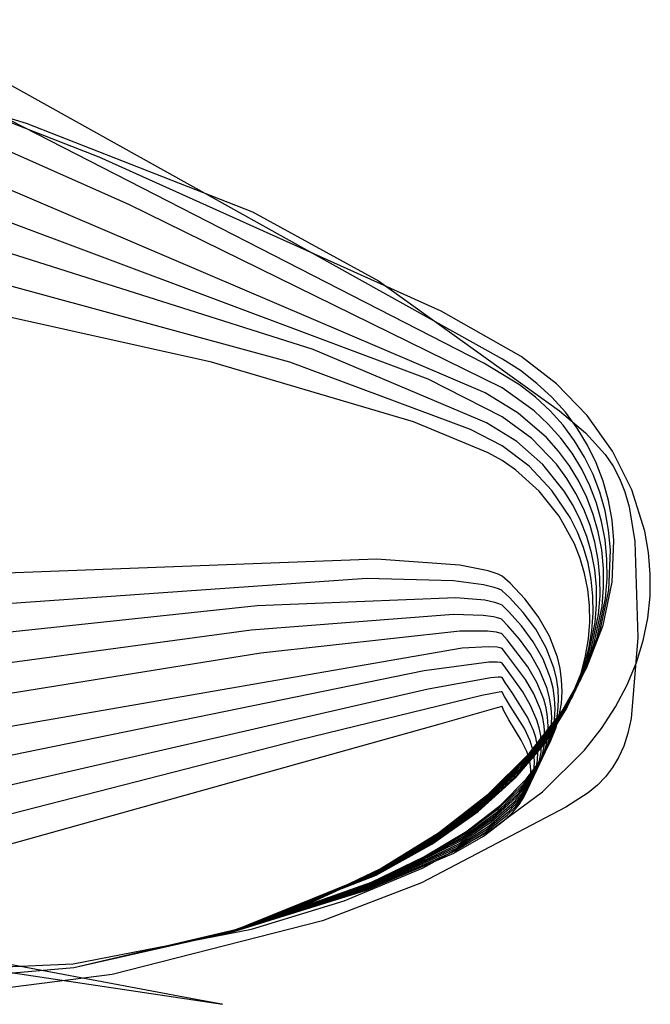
# Model space of a CAD drawing. Extents: x -3.57 to 3.57, y -2.08 to 2.06.
# Tile 177 of 219: x 1.0177 to 1.0552, y 0.566 to 0.6245. Entities that reach past the tile are written whole.
import ezdxf

# ---------------------------------------------------------------- set-up
doc = ezdxf.new("R2010")
doc.units = 0

msp = doc.modelspace()

# ---------------------------------------------------------------- linework, layer by layer
at = {"layer": 'Layer 1', "color": 7, "linetype": 'CONTINUOUS'}
for p, q in [((1.046414, 0.604357), (1.010138, 0.624543)), ((1.045312, 0.604119), (1.00978, 0.622319)), ((1.024186, 0.613546), (1.009421, 0.620091)), ((1.014541, 0.619464), (1.018083, 0.618394)), ((1.022427, 0.616367), (1.015686, 0.618993)), ((1.045395, 0.602342), (1.009063, 0.617866)), ((1.018083, 0.618394), (1.03154, 0.613117)), ((1.042777, 0.6072), (1.022427, 0.616367)), ((1.041998, 0.603154), (1.008705, 0.615642)), ((1.035156, 0.604919), (1.008346, 0.613417)), ((1.046412, 0.602637), (1.024186, 0.613546)), ((1.03154, 0.613117), (1.03905, 0.609002)), ((1.033771, 0.604176), (1.007988, 0.611189)), ((1.029116, 0.604173), (1.007626, 0.608965)), ((1.03905, 0.609002), (1.049811, 0.601286)), ((0.752727, 0.607408), (1.029764, 0.56598)), ((1.047542, 0.604518), (1.042777, 0.6072)), ((1.04548, 0.600561), (1.035156, 0.604919)), ((1.049631, 0.602889), (1.047542, 0.604518)), ((1.041133, 0.600619), (1.029116, 0.604173)), ((1.044526, 0.600159), (1.033771, 0.604176)), ((1.047443, 0.602828), (1.045312, 0.604119)), ((1.047484, 0.603672), (1.046414, 0.604357)), ((1.048467, 0.602914), (1.047484, 0.603672)), ((1.046411, 0.600913), (1.041998, 0.603154)), ((1.048314, 0.601271), (1.046412, 0.602637)), ((1.04839, 0.602091), (1.047443, 0.602828)), ((1.04936, 0.602087), (1.048467, 0.602914)), ((1.051452, 0.600995), (1.049631, 0.602889)), ((1.047361, 0.601144), (1.045395, 0.602342)), ((1.049253, 0.601287), (1.04839, 0.602091)), ((1.050161, 0.601196), (1.04936, 0.602087)), ((1.048161, 0.599624), (1.046411, 0.600913)), ((1.049039, 0.599689), (1.047361, 0.601144)), ((1.049145, 0.60049), (1.048314, 0.601271)), ((1.050028, 0.600421), (1.049253, 0.601287)), ((1.049811, 0.601286), (1.05136, 0.599976)), ((1.050868, 0.600245), (1.050161, 0.601196)), ((1.052964, 0.598876), (1.051452, 0.600995)), ((1.045563, 0.598784), (1.041133, 0.600619)), ((1.047279, 0.599456), (1.04548, 0.600561)), ((1.049894, 0.599649), (1.049145, 0.60049)), ((1.050714, 0.599498), (1.050028, 0.600421)), ((1.04641, 0.599189), (1.044526, 0.600159)), ((1.049762, 0.598874), (1.049039, 0.599689)), ((1.051481, 0.599241), (1.050868, 0.600245)), ((1.05136, 0.599976), (1.052537, 0.598676)), ((1.048009, 0.597978), (1.04641, 0.599189)), ((1.048826, 0.598089), (1.047279, 0.599456)), ((1.049629, 0.598099), (1.048161, 0.599624)), ((1.050559, 0.598753), (1.049894, 0.599649)), ((1.051308, 0.598523), (1.050714, 0.599498)), ((1.051996, 0.598186), (1.051481, 0.599241)), ((1.046409, 0.598331), (1.045563, 0.598784)), ((1.050405, 0.598005), (1.049762, 0.598874)), ((1.051136, 0.597807), (1.050559, 0.598753)), ((1.05181, 0.597499), (1.051308, 0.598523)), ((1.052537, 0.598676), (1.053001, 0.597988)), ((1.054123, 0.596572), (1.052964, 0.598876)), ((1.047198, 0.597772), (1.046409, 0.598331)), ((1.049364, 0.59655), (1.048009, 0.597978)), ((1.050096, 0.59651), (1.048826, 0.598089)), ((1.05025, 0.597258), (1.049629, 0.598099)), ((1.050965, 0.597087), (1.050405, 0.598005)), ((1.052413, 0.597087), (1.051996, 0.598186)), ((1.053001, 0.597988), (1.053389, 0.597253)), ((1.048612, 0.596491), (1.047198, 0.597772)), ((1.051623, 0.596813), (1.051136, 0.597807)), ((1.052216, 0.596432), (1.05181, 0.597499)), ((1.050792, 0.596369), (1.05025, 0.597258)), ((1.051439, 0.596125), (1.050965, 0.597087)), ((1.052019, 0.595778), (1.051623, 0.596813)), ((1.052728, 0.595947), (1.052413, 0.597087)), ((1.053389, 0.597253), (1.053707, 0.596453)), ((1.049788, 0.595017), (1.048612, 0.596491)), ((1.050448, 0.594933), (1.049364, 0.59655)), ((1.050621, 0.595651), (1.050096, 0.59651)), ((1.051252, 0.595437), (1.050792, 0.596369)), ((1.052525, 0.595326), (1.052216, 0.596432)), ((1.053707, 0.596453), (1.053962, 0.595573)), ((1.054888, 0.594123), (1.054123, 0.596572)), ((1.051067, 0.59475), (1.050621, 0.595651)), ((1.051824, 0.595121), (1.051439, 0.596125)), ((1.052321, 0.594705), (1.052019, 0.595778)), ((1.052942, 0.594773), (1.052728, 0.595947)), ((1.050696, 0.593376), (1.049788, 0.595017)), ((1.051628, 0.594466), (1.051252, 0.595437)), ((1.05212, 0.594082), (1.051824, 0.595121)), ((1.052734, 0.594185), (1.052525, 0.595326)), ((1.053962, 0.595573), (1.054302, 0.593505)), ((1.050881, 0.594063), (1.050448, 0.594933)), ((1.051433, 0.593811), (1.051067, 0.59475)), ((1.051916, 0.59346), (1.051628, 0.594466)), ((1.052527, 0.593599), (1.052321, 0.594705)), ((1.053051, 0.593567), (1.052942, 0.594773)), ((1.051236, 0.593156), (1.050881, 0.594063)), ((1.052322, 0.59301), (1.05212, 0.594082)), ((1.052842, 0.593015), (1.052734, 0.594185)), ((1.055109, 0.592857), (1.054888, 0.594123)), ((1.051041, 0.592501), (1.050696, 0.593376)), ((1.051714, 0.592838), (1.051433, 0.593811)), ((1.052114, 0.592422), (1.051916, 0.59346)), ((1.052634, 0.592464), (1.052527, 0.593599)), ((1.052948, 0.591085), (1.053051, 0.593567)), ((1.054302, 0.593505), (1.054467, 0.587791)), ((1.051511, 0.592216), (1.051236, 0.593156)), ((1.051909, 0.591835), (1.051714, 0.592838)), ((1.052428, 0.59191), (1.052322, 0.59301)), ((1.052746, 0.590604), (1.052842, 0.593015)), ((1.055216, 0.591569), (1.055109, 0.592857)), ((1.038931, 0.592466), (1.004756, 0.591161)), ((1.043893, 0.592101), (1.038931, 0.592466)), ((1.045571, 0.591769), (1.043893, 0.592101)), ((1.051309, 0.591594), (1.051041, 0.592501)), ((1.051701, 0.591247), (1.051511, 0.592216)), ((1.05222, 0.591357), (1.052114, 0.592422)), ((1.05264, 0.591304), (1.052634, 0.592464)), ((1.046166, 0.591561), (1.045571, 0.591769)), ((1.046397, 0.591445), (1.046166, 0.591561)), ((1.051496, 0.590659), (1.051309, 0.591594)), ((1.052013, 0.590805), (1.051909, 0.591835)), ((1.052436, 0.590786), (1.052428, 0.59191)), ((1.055203, 0.590265), (1.055216, 0.591569)), ((1.038346, 0.591298), (1.004398, 0.588937)), ((1.04351, 0.591166), (1.038346, 0.591298)), ((1.045288, 0.590938), (1.04351, 0.591166)), ((1.045932, 0.590777), (1.045288, 0.590938)), ((1.046399, 0.591444), (1.046397, 0.591445)), ((1.046401, 0.591442), (1.046399, 0.591444)), ((1.046404, 0.591439), (1.046401, 0.591442)), ((1.04687, 0.591024), (1.046404, 0.591439)), ((1.047759, 0.590093), (1.04687, 0.591024)), ((1.051805, 0.590252), (1.051701, 0.591247)), ((1.052229, 0.590269), (1.05222, 0.591357)), ((1.052408, 0.588537), (1.052948, 0.591085)), ((1.052544, 0.590124), (1.05264, 0.591304)), ((1.046188, 0.590684), (1.045932, 0.590777)), ((1.046397, 0.590583), (1.046188, 0.590684)), ((1.046399, 0.590582), (1.046397, 0.590583)), ((1.0464, 0.59058), (1.046399, 0.590582)), ((1.046404, 0.590577), (1.0464, 0.59058)), ((1.046829, 0.59018), (1.046404, 0.590577)), ((1.051599, 0.589699), (1.051496, 0.590659)), ((1.052024, 0.589752), (1.052013, 0.590805)), ((1.052219, 0.588129), (1.052746, 0.590604)), ((1.052343, 0.589642), (1.052436, 0.590786)), ((1.043638, 0.590166), (1.031821, 0.589681)), ((1.045366, 0.590015), (1.043638, 0.590166)), ((1.045975, 0.589887), (1.045366, 0.590015)), ((1.04621, 0.589808), (1.045975, 0.589887)), ((1.046397, 0.589721), (1.04621, 0.589808)), ((1.047651, 0.589293), (1.046829, 0.59018)), ((1.048553, 0.58904), (1.047759, 0.590093)), ((1.051818, 0.589235), (1.051805, 0.590252)), ((1.05194, 0.58868), (1.052024, 0.589752)), ((1.052031, 0.587721), (1.052544, 0.590124)), ((1.05214, 0.589161), (1.052229, 0.590269)), ((1.055064, 0.588949), (1.055203, 0.590265)), ((1.031821, 0.589681), (1.004039, 0.586709)), ((1.043509, 0.589167), (1.031476, 0.588224)), ((1.045271, 0.589112), (1.043509, 0.589167)), ((1.046399, 0.58972), (1.046397, 0.589721)), ((1.0464, 0.589718), (1.046399, 0.58972)), ((1.046403, 0.589715), (1.0464, 0.589718)), ((1.046788, 0.589336), (1.046403, 0.589715)), ((1.047545, 0.588493), (1.046788, 0.589336)), ((1.048399, 0.588292), (1.047651, 0.589293)), ((1.051613, 0.588718), (1.051599, 0.589699)), ((1.051656, 0.586903), (1.05214, 0.589161)), ((1.051737, 0.5882), (1.051818, 0.589235)), ((1.051845, 0.587311), (1.052343, 0.589642)), ((1.045892, 0.589027), (1.045271, 0.589112)), ((1.046131, 0.588969), (1.045892, 0.589027)), ((1.046321, 0.588901), (1.046131, 0.588969)), ((1.046397, 0.588862), (1.046321, 0.588901)), ((1.046399, 0.588861), (1.046397, 0.588862)), ((1.0464, 0.58886), (1.046399, 0.588861)), ((1.046403, 0.588857), (1.0464, 0.58886)), ((1.046747, 0.588496), (1.046403, 0.588857)), ((1.049211, 0.587878), (1.048553, 0.58904)), ((1.05147, 0.586494), (1.05194, 0.58868)), ((1.051537, 0.587718), (1.051613, 0.588718)), ((1.054795, 0.587627), (1.055064, 0.588949)), ((1.031476, 0.588224), (1.003681, 0.584484)), ((1.043892, 0.588169), (1.032042, 0.586868)), ((1.045521, 0.588171), (1.043892, 0.588169)), ((1.04606, 0.588109), (1.045521, 0.588171)), ((1.046255, 0.58806), (1.04606, 0.588109)), ((1.046333, 0.588032), (1.046255, 0.58806)), ((1.046397, 0.588), (1.046333, 0.588032)), ((1.046398, 0.587999), (1.046397, 0.588)), ((1.0464, 0.587998), (1.046398, 0.587999)), ((1.046402, 0.587995), (1.0464, 0.587998)), ((1.046706, 0.587652), (1.046402, 0.587995)), ((1.047438, 0.587696), (1.046747, 0.588496)), ((1.048245, 0.587544), (1.047545, 0.588493)), ((1.049025, 0.587189), (1.048399, 0.588292)), ((1.051246, 0.585627), (1.052219, 0.588129)), ((1.051414, 0.585964), (1.052408, 0.588537)), ((1.05156, 0.587149), (1.051737, 0.5882)), ((1.047935, 0.586052), (1.046706, 0.587652)), ((1.04809, 0.586799), (1.047438, 0.587696)), ((1.04884, 0.586501), (1.048245, 0.587544)), ((1.049688, 0.58662), (1.049211, 0.587878)), ((1.051079, 0.58529), (1.052031, 0.587721)), ((1.051365, 0.586703), (1.051537, 0.587718)), ((1.054467, 0.587791), (1.054082, 0.582984)), ((1.05439, 0.586304), (1.054795, 0.587627)), ((1.044019, 0.587168), (1.002961, 0.580035)), ((1.032042, 0.586868), (1.003319, 0.58226)), ((1.045598, 0.587247), (1.044019, 0.587168)), ((1.046102, 0.587218), (1.045598, 0.587247)), ((1.046277, 0.587184), (1.046102, 0.587218)), ((1.046344, 0.587163), (1.046277, 0.587184)), ((1.046397, 0.587138), (1.046344, 0.587163)), ((1.046398, 0.587137), (1.046397, 0.587138)), ((1.046399, 0.587136), (1.046398, 0.587137)), ((1.046401, 0.587133), (1.046399, 0.587136)), ((1.046665, 0.586808), (1.046401, 0.587133)), ((1.047781, 0.585304), (1.046665, 0.586808)), ((1.049484, 0.585996), (1.049025, 0.587189)), ((1.050745, 0.584614), (1.051656, 0.586903)), ((1.050913, 0.584951), (1.051845, 0.587311)), ((1.051282, 0.586086), (1.05156, 0.587149)), ((1.045603, 0.58632), (1.041767, 0.58581)), ((1.046098, 0.586329), (1.045603, 0.58632)), ((1.046266, 0.586314), (1.046098, 0.586329)), ((1.046329, 0.586301), (1.046266, 0.586314)), ((1.046378, 0.586285), (1.046329, 0.586301)), ((1.046397, 0.586276), (1.046378, 0.586285)), ((1.046398, 0.586275), (1.046397, 0.586276)), ((1.046399, 0.586274), (1.046398, 0.586275)), ((1.046401, 0.586271), (1.046399, 0.586274)), ((1.046624, 0.585964), (1.046401, 0.586271)), ((1.048653, 0.585816), (1.04809, 0.586799)), ((1.049283, 0.585374), (1.04884, 0.586501)), ((1.049845, 0.585959), (1.049688, 0.58662)), ((1.050579, 0.584277), (1.05147, 0.586494)), ((1.051095, 0.585677), (1.051365, 0.586703)), ((1.053844, 0.584985), (1.05439, 0.586304)), ((1.041767, 0.58581), (1.002602, 0.577811)), ((1.047626, 0.584556), (1.046624, 0.585964)), ((1.048467, 0.585129), (1.047935, 0.586052)), ((1.049079, 0.584754), (1.048653, 0.585816)), ((1.049637, 0.58537), (1.049484, 0.585996)), ((1.04994, 0.58528), (1.049845, 0.585959)), ((1.049952, 0.583402), (1.051414, 0.585964)), ((1.050246, 0.583602), (1.051095, 0.585677)), ((1.050412, 0.58394), (1.051282, 0.586086)), ((1.04572, 0.585396), (1.042001, 0.58473)), ((1.046167, 0.585435), (1.04572, 0.585396)), ((1.046308, 0.585433), (1.046167, 0.585435)), ((1.046357, 0.585427), (1.046308, 0.585433)), ((1.046376, 0.585422), (1.046357, 0.585427)), ((1.046391, 0.585417), (1.046376, 0.585422)), ((1.046398, 0.585413), (1.046391, 0.585417)), ((1.046399, 0.585412), (1.046398, 0.585413)), ((1.046398, 0.585413), (1.046398, 0.585413)), ((1.0464, 0.585409), (1.046399, 0.585412)), ((1.046583, 0.58512), (1.0464, 0.585409)), ((1.047011, 0.584495), (1.046583, 0.58512)), ((1.048282, 0.58444), (1.047781, 0.585304)), ((1.048876, 0.584132), (1.048467, 0.585129)), ((1.049432, 0.584782), (1.049283, 0.585374)), ((1.049732, 0.584726), (1.049637, 0.58537)), ((1.049668, 0.582866), (1.051079, 0.58529)), ((1.04981, 0.583134), (1.051246, 0.585627)), ((1.049968, 0.584583), (1.04994, 0.58528)), ((1.042001, 0.58473), (1.002244, 0.575583)), ((1.046221, 0.584548), (1.045195, 0.584348)), ((1.046338, 0.58456), (1.046221, 0.584548)), ((1.046375, 0.58456), (1.046338, 0.58456)), ((1.046387, 0.584558), (1.046375, 0.58456)), ((1.046392, 0.584557), (1.046387, 0.584558)), ((1.046396, 0.584556), (1.046392, 0.584557)), ((1.046398, 0.584555), (1.046396, 0.584556)), ((1.046398, 0.584554), (1.046398, 0.584555)), ((1.046398, 0.584553), (1.046398, 0.584554)), ((1.046399, 0.584551), (1.046398, 0.584553)), ((1.046542, 0.58428), (1.046399, 0.584551)), ((1.047911, 0.583065), (1.047011, 0.584495)), ((1.048096, 0.583753), (1.047626, 0.584556)), ((1.049225, 0.584196), (1.049079, 0.584754)), ((1.049385, 0.582328), (1.050745, 0.584614)), ((1.049525, 0.584173), (1.049432, 0.584782)), ((1.049527, 0.582596), (1.050913, 0.584951)), ((1.049762, 0.584065), (1.049732, 0.584726)), ((1.049924, 0.583871), (1.049968, 0.584583)), ((1.053152, 0.583674), (1.053844, 0.584985)), ((1.045195, 0.584348), (1.034301, 0.581696)), ((1.046904, 0.583698), (1.046542, 0.58428)), ((1.048674, 0.583509), (1.048282, 0.58444)), ((1.049017, 0.583609), (1.048876, 0.584132)), ((1.049102, 0.581791), (1.050412, 0.58394)), ((1.049317, 0.583622), (1.049225, 0.584196)), ((1.049244, 0.582059), (1.050579, 0.584277)), ((1.049557, 0.583548), (1.049525, 0.584173)), ((1.049722, 0.583389), (1.049762, 0.584065)), ((1.046024, 0.583584), (1.042697, 0.582652)), ((1.046328, 0.583669), (1.046024, 0.583584)), ((1.04639, 0.583687), (1.046328, 0.583669)), ((1.046396, 0.583688), (1.04639, 0.583687)), ((1.046397, 0.583689), (1.046396, 0.583688)), ((1.046398, 0.583689), (1.046397, 0.583689)), ((1.046398, 0.583688), (1.046398, 0.583689)), ((1.046398, 0.583689), (1.046398, 0.583689)), ((1.046398, 0.583689), (1.046398, 0.583689)), ((1.046398, 0.583689), (1.046398, 0.583689)), ((1.046399, 0.583686), (1.046398, 0.583688)), ((1.046501, 0.583433), (1.046399, 0.583686)), ((1.046796, 0.582895), (1.046501, 0.583433)), ((1.047725, 0.58238), (1.046904, 0.583698)), ((1.048008, 0.580891), (1.049952, 0.583402)), ((1.04847, 0.582887), (1.048096, 0.583753)), ((1.048812, 0.583019), (1.048674, 0.583509)), ((1.048961, 0.581521), (1.050246, 0.583602)), ((1.049109, 0.58307), (1.049017, 0.583609)), ((1.04935, 0.583032), (1.049317, 0.583622)), ((1.049521, 0.582908), (1.049557, 0.583548)), ((1.049606, 0.5827), (1.049722, 0.583389)), ((1.049802, 0.583146), (1.049924, 0.583871)), ((1.052307, 0.582377), (1.053152, 0.583674)), ((1.047538, 0.58169), (1.046796, 0.582895)), ((1.04778, 0.580483), (1.049668, 0.582866)), ((1.047894, 0.580687), (1.04981, 0.583134)), ((1.048268, 0.582265), (1.047911, 0.583065)), ((1.048605, 0.582432), (1.04847, 0.582887)), ((1.048903, 0.582515), (1.048812, 0.583019)), ((1.049144, 0.582516), (1.049109, 0.58307)), ((1.049318, 0.582429), (1.04935, 0.583032)), ((1.049411, 0.582255), (1.049521, 0.582908)), ((1.049596, 0.582409), (1.049802, 0.583146)), ((1.054082, 0.582984), (1.053881, 0.58211)), ((1.042697, 0.582652), (1.013076, 0.574357)), ((1.047553, 0.580074), (1.049385, 0.582328)), ((1.047667, 0.580278), (1.049527, 0.582596)), ((1.048065, 0.581645), (1.047725, 0.58238)), ((1.048399, 0.581844), (1.048268, 0.582265)), ((1.048694, 0.581963), (1.048605, 0.582432)), ((1.048939, 0.581997), (1.048903, 0.582515)), ((1.049116, 0.581948), (1.049144, 0.582516)), ((1.049215, 0.581811), (1.049318, 0.582429)), ((1.049221, 0.58159), (1.049411, 0.582255)), ((1.049302, 0.581661), (1.049596, 0.582409)), ((1.049408, 0.581999), (1.049606, 0.5827)), ((1.051306, 0.581099), (1.052307, 0.582377)), ((1.034301, 0.581696), (1.001886, 0.573358)), ((1.047326, 0.579666), (1.049102, 0.581791)), ((1.04744, 0.57987), (1.049244, 0.582059)), ((1.047861, 0.581021), (1.047538, 0.58169)), ((1.048192, 0.581258), (1.048065, 0.581645)), ((1.048488, 0.581411), (1.048399, 0.581844)), ((1.048733, 0.58148), (1.048694, 0.581963)), ((1.048913, 0.580904), (1.049302, 0.581661)), ((1.048915, 0.581465), (1.048939, 0.581997)), ((1.048946, 0.580914), (1.049221, 0.58159)), ((1.049018, 0.581367), (1.049116, 0.581948)), ((1.049033, 0.581182), (1.049215, 0.581811)), ((1.049123, 0.581287), (1.049408, 0.581999)), ((1.053881, 0.58211), (1.053631, 0.581339)), ((1.047213, 0.579461), (1.048961, 0.581521)), ((1.047984, 0.580669), (1.047861, 0.581021)), ((1.04828, 0.580859), (1.048192, 0.581258)), ((1.048528, 0.580964), (1.048488, 0.581411)), ((1.048512, 0.580504), (1.048528, 0.580964)), ((1.048628, 0.580476), (1.048713, 0.580985)), ((1.048713, 0.580985), (1.048733, 0.58148)), ((1.048745, 0.580566), (1.049123, 0.581287)), ((1.048768, 0.580542), (1.049033, 0.581182)), ((1.048811, 0.578618), (1.051306, 0.581099)), ((1.048824, 0.580921), (1.048915, 0.581465)), ((1.048845, 0.580774), (1.049018, 0.581367)), ((1.053631, 0.581339), (1.053328, 0.580659)), ((1.045397, 0.578178), (1.04778, 0.580483)), ((1.045482, 0.578323), (1.047894, 0.580687)), ((1.045568, 0.578469), (1.048008, 0.580891)), ((1.048071, 0.580305), (1.047984, 0.580669)), ((1.048269, 0.579838), (1.048745, 0.580566)), ((1.048322, 0.580448), (1.04828, 0.580859)), ((1.04831, 0.580024), (1.048322, 0.580448)), ((1.048412, 0.579892), (1.048768, 0.580542)), ((1.048412, 0.579796), (1.048658, 0.580364)), ((1.048424, 0.580141), (1.048913, 0.580904)), ((1.048433, 0.580032), (1.048512, 0.580504)), ((1.04847, 0.579956), (1.048628, 0.580476)), ((1.048579, 0.580229), (1.048946, 0.580914)), ((1.048589, 0.58017), (1.048845, 0.580774)), ((1.048658, 0.580364), (1.048824, 0.580921)), ((1.053328, 0.580659), (1.052968, 0.580055)), ((1.045143, 0.57774), (1.04744, 0.57987)), ((1.045227, 0.577885), (1.047553, 0.580074)), ((1.045313, 0.578031), (1.047667, 0.580278)), ((1.047688, 0.579103), (1.048269, 0.579838)), ((1.04783, 0.579373), (1.048424, 0.580141)), ((1.04796, 0.579233), (1.048412, 0.579892)), ((1.048115, 0.579929), (1.048071, 0.580305)), ((1.048079, 0.579217), (1.048412, 0.579796)), ((1.048107, 0.579542), (1.048115, 0.579929)), ((1.048115, 0.579535), (1.048579, 0.580229)), ((1.048234, 0.579423), (1.04847, 0.579956)), ((1.048237, 0.579588), (1.04831, 0.580024)), ((1.048245, 0.579555), (1.048589, 0.58017)), ((1.048284, 0.579547), (1.048433, 0.580032)), ((1.052968, 0.580055), (1.052549, 0.579514)), ((1.044973, 0.577448), (1.047213, 0.579461)), ((1.045057, 0.577594), (1.047326, 0.579666)), ((1.046305, 0.577827), (1.04783, 0.579373)), ((1.047405, 0.578567), (1.04796, 0.579233)), ((1.047547, 0.578835), (1.048115, 0.579535)), ((1.047651, 0.578627), (1.048079, 0.579217)), ((1.047805, 0.578931), (1.048245, 0.579555)), ((1.047911, 0.57888), (1.048234, 0.579423)), ((1.048041, 0.579142), (1.048107, 0.579542)), ((1.048057, 0.579051), (1.048284, 0.579547)), ((1.048095, 0.579139), (1.048237, 0.579588)), ((1.052549, 0.579514), (1.052065, 0.579021)), ((1.045624, 0.576271), (1.048811, 0.578618)), ((1.046078, 0.577418), (1.047547, 0.578835)), ((1.046191, 0.577622), (1.047688, 0.579103)), ((1.047123, 0.578028), (1.047651, 0.578627)), ((1.047263, 0.578298), (1.047805, 0.578931)), ((1.047496, 0.578325), (1.047911, 0.57888)), ((1.047578, 0.578206), (1.047878, 0.578679)), ((1.047701, 0.578305), (1.047908, 0.57873)), ((1.047745, 0.578542), (1.048057, 0.579051)), ((1.047878, 0.578679), (1.048095, 0.579139)), ((1.047908, 0.57873), (1.048041, 0.579142)), ((1.052065, 0.579021), (1.051515, 0.578563)), ((1.042443, 0.575888), (1.045313, 0.578031)), ((1.042501, 0.575984), (1.045397, 0.578178)), ((1.042559, 0.576079), (1.045482, 0.578323)), ((1.042617, 0.576174), (1.045568, 0.578469)), ((1.045737, 0.576805), (1.047123, 0.578028)), ((1.04585, 0.57701), (1.047263, 0.578298)), ((1.045964, 0.577214), (1.047405, 0.578567)), ((1.04684, 0.577492), (1.047342, 0.578023)), ((1.046981, 0.57776), (1.047496, 0.578325)), ((1.047187, 0.577721), (1.047578, 0.578206)), ((1.047342, 0.578023), (1.047745, 0.578542)), ((1.047411, 0.577868), (1.047701, 0.578305)), ((1.051515, 0.578563), (1.050197, 0.577698)), ((1.050197, 0.577698), (1.041607, 0.573214)), ((1.042213, 0.575508), (1.044973, 0.577448)), ((1.04227, 0.575604), (1.045057, 0.577594)), ((1.042328, 0.575699), (1.045143, 0.57774)), ((1.042385, 0.575794), (1.045227, 0.577885)), ((1.044208, 0.576135), (1.046191, 0.577622)), ((1.044293, 0.576281), (1.046305, 0.577827)), ((1.04551, 0.576397), (1.04684, 0.577492)), ((1.045623, 0.576601), (1.046981, 0.57776)), ((1.046698, 0.577223), (1.047187, 0.577721)), ((1.047033, 0.577418), (1.047411, 0.577868)), ((1.043953, 0.575698), (1.04585, 0.57701)), ((1.044038, 0.575844), (1.045964, 0.577214)), ((1.044123, 0.575989), (1.046078, 0.577418)), ((1.045284, 0.575989), (1.046557, 0.576955)), ((1.045396, 0.576193), (1.046698, 0.577223)), ((1.046557, 0.576955), (1.047033, 0.577418)), ((1.041703, 0.5741), (1.045624, 0.576271)), ((1.041751, 0.574749), (1.044293, 0.576281)), ((1.043698, 0.57526), (1.04551, 0.576397)), ((1.043783, 0.575406), (1.045623, 0.576601)), ((1.043868, 0.575552), (1.045737, 0.576805)), ((1.038501, 0.57303), (1.043953, 0.575698)), ((1.038535, 0.573083), (1.044038, 0.575844)), ((1.038972, 0.573777), (1.042328, 0.575699)), ((1.039005, 0.57383), (1.042385, 0.575794)), ((1.039039, 0.573883), (1.042443, 0.575888)), ((1.039073, 0.573937), (1.042501, 0.575984)), ((1.039106, 0.57399), (1.042559, 0.576079)), ((1.03914, 0.574044), (1.042617, 0.576174)), ((1.041636, 0.574559), (1.044123, 0.575989)), ((1.041693, 0.574653), (1.044208, 0.576135)), ((1.04353, 0.574969), (1.045284, 0.575989)), ((1.043613, 0.575115), (1.045396, 0.576193)), ((1.038367, 0.572816), (1.043613, 0.575115)), ((1.0384, 0.572869), (1.043698, 0.57526)), ((1.038434, 0.572923), (1.043783, 0.575406)), ((1.038468, 0.572976), (1.043868, 0.575552)), ((1.038905, 0.57367), (1.042213, 0.575508)), ((1.038938, 0.573723), (1.04227, 0.575604)), ((1.038337, 0.572764), (1.04353, 0.574969)), ((1.038569, 0.573136), (1.041636, 0.574559)), ((1.038602, 0.573189), (1.041693, 0.574653)), ((1.038636, 0.573243), (1.041751, 0.574749)), ((1.035094, 0.572072), (1.039073, 0.573937)), ((1.035109, 0.572095), (1.039106, 0.57399)), ((1.035124, 0.572117), (1.03914, 0.574044)), ((1.037005, 0.572142), (1.041703, 0.5741)), ((1.030533, 0.570402), (1.038905, 0.57367)), ((1.030536, 0.570407), (1.038938, 0.573723)), ((1.030539, 0.570411), (1.038972, 0.573777)), ((1.030542, 0.570415), (1.039005, 0.57383)), ((1.03508, 0.572049), (1.039039, 0.573883)), ((1.030485, 0.570331), (1.038367, 0.572816)), ((1.030488, 0.570335), (1.0384, 0.572869)), ((1.030488, 0.570328), (1.038337, 0.572764)), ((1.030491, 0.57034), (1.038434, 0.572923)), ((1.030494, 0.570344), (1.038468, 0.572976)), ((1.030497, 0.570349), (1.038501, 0.57303)), ((1.0305, 0.570353), (1.038535, 0.573083)), ((1.030503, 0.570358), (1.038569, 0.573136)), ((1.030506, 0.570362), (1.038602, 0.573189)), ((1.030509, 0.570367), (1.038636, 0.573243)), ((1.041607, 0.573214), (1.03572, 0.57094)), ((1.030545, 0.57042), (1.03508, 0.572049)), ((1.030548, 0.570424), (1.035094, 0.572072)), ((1.030551, 0.570429), (1.035109, 0.572095)), ((1.030554, 0.570433), (1.035124, 0.572117)), ((1.031488, 0.57044), (1.037005, 0.572142)), ((1.020881, 0.568381), (1.031488, 0.57044)), ((1.020922, 0.568169), (1.030554, 0.570433)), ((1.020922, 0.568169), (1.030551, 0.570429)), ((1.020922, 0.568169), (1.030548, 0.570424)), ((1.020922, 0.568169), (1.030545, 0.57042)), ((1.020922, 0.568169), (1.030542, 0.570415)), ((1.020922, 0.568169), (1.030539, 0.570411)), ((1.020922, 0.568169), (1.030536, 0.570407)), ((1.03572, 0.57094), (1.023198, 0.567747)), ((1.020922, 0.568169), (1.030533, 0.570402)), ((1.020922, 0.568169), (1.030509, 0.570367)), ((1.020922, 0.568169), (1.030506, 0.570362)), ((1.020922, 0.568169), (1.030503, 0.570358)), ((1.020922, 0.568169), (1.0305, 0.570353)), ((1.020922, 0.568169), (1.030497, 0.570349)), ((1.020922, 0.568169), (1.030494, 0.570344)), ((1.020922, 0.568169), (1.030491, 0.57034)), ((1.020922, 0.568169), (1.030488, 0.570335)), ((1.020922, 0.568169), (1.030485, 0.570331)), ((1.020928, 0.56817), (1.030488, 0.570328)), ((1.028203, 0.566273), (1.014935, 0.568761)), ((0.965305, 0.566039), (1.020881, 0.568381)), ((0.995891, 0.565994), (1.020922, 0.568169)), ((0.995891, 0.565994), (1.020922, 0.568169)), ((0.995891, 0.565994), (1.020922, 0.568169)), ((0.995891, 0.565994), (1.020922, 0.568169)), ((0.995891, 0.565994), (1.020922, 0.568169)), ((0.995891, 0.565994), (1.020922, 0.568169)), ((0.995891, 0.565994), (1.020922, 0.568169)), ((0.995891, 0.565994), (1.020922, 0.568169)), ((0.995891, 0.565994), (1.020922, 0.568169)), ((0.995891, 0.565994), (1.020922, 0.568169)), ((0.995891, 0.565994), (1.020922, 0.568169)), ((0.995891, 0.565994), (1.020922, 0.568169)), ((0.995891, 0.565994), (1.020922, 0.568169)), ((0.995891, 0.565994), (1.020922, 0.568169)), ((0.995891, 0.565994), (1.020922, 0.568169)), ((0.995891, 0.565994), (1.020922, 0.568169)), ((0.995891, 0.565994), (1.020922, 0.568169)), ((0.9959, 0.565994), (1.020928, 0.56817)), ((1.023198, 0.567747), (1.012207, 0.566355)), ((1.029608, 0.56601), (1.028203, 0.566273)), ((1.029735, 0.565986), (1.029608, 0.56601)), ((1.029761, 0.565981), (1.029735, 0.565986)), ((1.029763, 0.56598), (1.029761, 0.565981)), ((1.029764, 0.56598), (1.029763, 0.56598)), ((1.029764, 0.56598), (1.029764, 0.56598)), ((1.029764, 0.56598), (1.029764, 0.56598)), ((1.029764, 0.56598), (1.029764, 0.56598)), ((1.029764, 0.56598), (1.029764, 0.56598))]:
    msp.add_line(p, q, dxfattribs=at)

doc.saveas('drawing.dxf')
